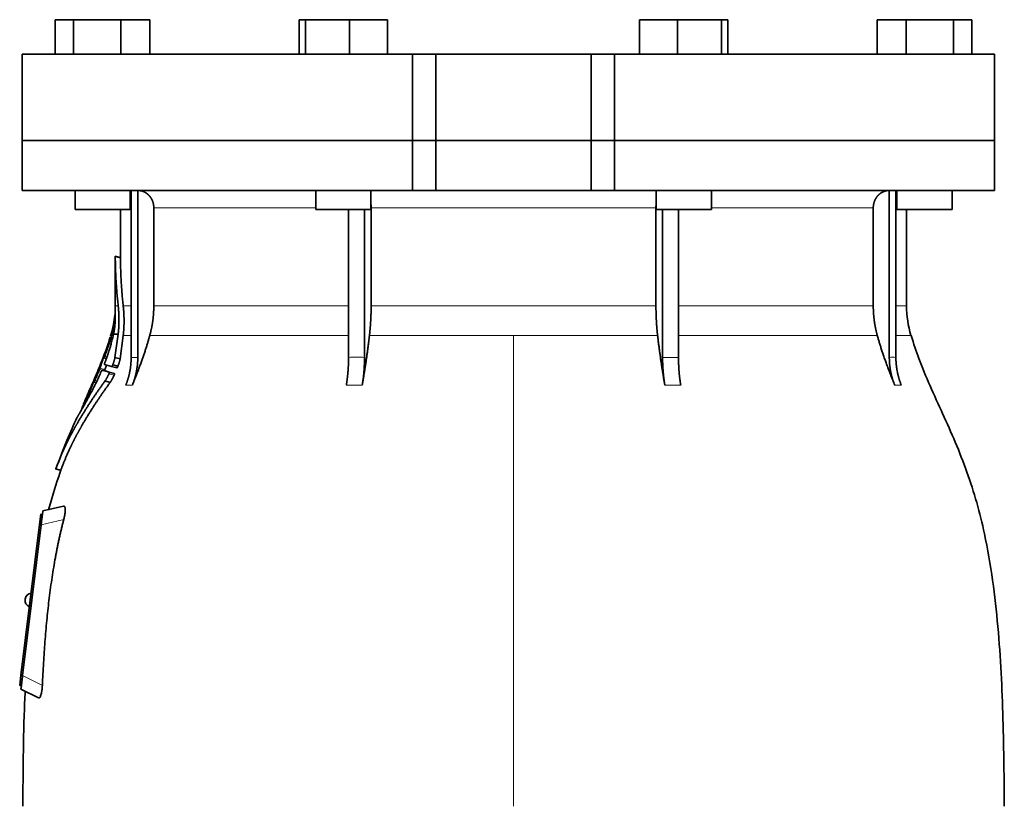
# Model space of a CAD drawing. Header units: millimetres. Extents: x 434 to 1326, y -2761 to 1974.
# Tile 28 of 33: x 441 to 726, y 1238 to 1466. Entities that reach past the tile are written whole.
import ezdxf

# ---------------------------------------------------------------- set-up
doc = ezdxf.new("R2010")
doc.units = ezdxf.units.MM
doc.layers.add('VSI344-454_FLANG', color=7, linetype='Continuous')
doc.layers.add('VSI344-454_TESTA', color=7, linetype='Continuous')

# ---------------------------------------------------------------- blocks, each defined once
blk = doc.blocks.new('SE')
at = {"layer": 'VSI344-454_FLANG', "color": 7, "linetype": 'Continuous', "lineweight": 35}
for p, q in [((451.05, 1466.15), (451.05, 1456.15)), ((451.05, 1466.15), (456.36, 1466.15)), ((456.36, 1466.15), (456.36, 1456.15)), ((456.36, 1466.15), (470.09, 1466.15)), ((470.09, 1466.15), (470.09, 1456.15)), ((470.09, 1466.15), (478.53, 1466.15)), ((478.53, 1466.15), (478.53, 1456.15)), ((521.8, 1466.15), (521.8, 1456.15)), ((521.8, 1466.15), (523.61, 1466.15)), ((523.61, 1466.15), (523.61, 1456.15)), ((523.61, 1466.15), (536.41, 1466.15)), ((536.41, 1466.15), (536.41, 1456.15)), ((536.41, 1466.15), (547.41, 1466.15)), ((547.41, 1466.15), (547.41, 1456.15)), ((620.54, 1466.15), (620.54, 1456.15)), ((620.54, 1466.15), (631.53, 1466.15)), ((631.53, 1466.15), (631.53, 1456.15)), ((631.53, 1466.15), (644.33, 1466.15)), ((644.33, 1466.15), (644.33, 1456.15)), ((644.33, 1466.15), (646.14, 1466.15)), ((646.14, 1466.15), (646.14, 1456.15)), ((689.41, 1466.15), (689.41, 1456.15)), ((689.41, 1466.15), (697.85, 1466.15)), ((697.85, 1466.15), (697.85, 1456.15)), ((697.85, 1466.15), (711.59, 1466.15)), ((711.59, 1466.15), (711.59, 1456.15)), ((711.59, 1466.15), (716.89, 1466.15)), ((716.89, 1466.15), (716.89, 1456.15)), ((554.64, 1456.15), (441.47, 1456.15)), ((441.47, 1456.15), (441.47, 1431.15)), ((554.64, 1456.15), (561.47, 1456.15)), ((554.64, 1456.15), (554.64, 1431.15)), ((561.47, 1456.15), (606.47, 1456.15)), ((561.47, 1431.15), (561.47, 1456.15)), ((606.47, 1456.15), (613.3, 1456.15)), ((606.47, 1431.15), (606.47, 1456.15)), ((723.42, 1456.15), (613.3, 1456.15)), ((613.3, 1456.15), (613.3, 1431.15)), ((723.42, 1456.15), (723.42, 1431.15)), ((441.47, 1431.15), (554.64, 1431.15)), ((554.64, 1431.15), (561.47, 1431.15)), ((561.47, 1431.15), (606.47, 1431.15)), ((606.47, 1431.15), (613.3, 1431.15)), ((723.42, 1431.15), (613.3, 1431.15))]:
    blk.add_line(p, q, dxfattribs=at)
at = {"layer": 'VSI344-454_TESTA', "color": 7, "linetype": 'Continuous', "lineweight": 35}
for p, q in [((554.64, 1431.15), (441.47, 1431.15)), ((441.47, 1431.15), (441.47, 1416.65)), ((561.47, 1431.15), (554.64, 1431.15)), ((554.64, 1416.65), (554.64, 1431.15)), ((561.47, 1431.15), (606.47, 1431.15)), ((561.47, 1431.15), (561.47, 1416.65)), ((613.3, 1431.15), (606.47, 1431.15)), ((606.47, 1431.15), (606.47, 1416.65)), ((723.42, 1431.15), (613.3, 1431.15)), ((613.3, 1431.15), (613.3, 1416.65)), ((723.42, 1416.65), (723.42, 1431.15)), ((441.47, 1416.65), (554.64, 1416.65)), ((456.79, 1416.65), (456.79, 1411.15)), ((472.79, 1411.15), (472.79, 1416.65)), ((473.07, 1416.65), (473.07, 1368.3)), ((474.99, 1416.65), (474.99, 1368.3)), ((526.61, 1416.65), (526.61, 1411.15)), ((542.61, 1411.15), (542.61, 1416.65)), ((554.64, 1416.65), (561.47, 1416.65)), ((561.47, 1416.65), (606.47, 1416.65)), ((613.3, 1416.65), (606.47, 1416.65)), ((723.42, 1416.65), (613.3, 1416.65)), ((625.34, 1416.65), (625.34, 1411.15)), ((641.34, 1411.15), (641.34, 1416.65)), ((692.96, 1416.65), (692.96, 1368.3)), ((694.87, 1416.65), (694.87, 1368.3)), ((695.15, 1416.65), (695.15, 1411.15)), ((711.15, 1411.15), (711.15, 1416.65)), ((456.79, 1411.15), (472.79, 1411.15)), ((469.97, 1411.15), (469.97, 1397.17)), ((479.63, 1411.65), (479.63, 1383.22)), ((526.61, 1411.15), (542.61, 1411.15)), ((536.12, 1411.15), (536.12, 1368.3)), ((540.74, 1411.15), (540.74, 1368.3)), ((542.67, 1411.65), (542.67, 1383.22)), ((625.28, 1411.65), (625.28, 1383.22)), ((625.34, 1411.15), (641.34, 1411.15)), ((627.2, 1411.15), (627.2, 1368.3)), ((631.82, 1411.15), (631.82, 1368.3)), ((688.31, 1411.65), (688.31, 1383.22)), ((695.15, 1411.15), (711.15, 1411.15)), ((697.97, 1383.22), (697.97, 1411.15)), ((470, 1397.19), (468.45, 1397.61)), ((468.47, 1397.62), (468.47, 1383.22)), ((467.27, 1375.09), (467.05, 1374.44)), ((467.95, 1375.04), (469.3, 1375.04)), ((469.3, 1375.04), (468.37, 1368.28)), ((469.87, 1367.88), (470.77, 1374.61)), ((465.16, 1368.15), (465.88, 1367.96)), ((469.87, 1367.89), (468.38, 1368.29)), ((467.4, 1365.63), (465.29, 1366.19)), ((467.4, 1365.63), (468.9, 1365.23)), ((467.72, 1366.11), (469.22, 1365.71)), ((464.63, 1364.6), (466.1, 1364.2)), ((466.72, 1364.03), (468.22, 1363.63)), ((461.83, 1360.74), (461.69, 1360.41)), ((462.27, 1361.15), (462.91, 1360.98)), ((466.99, 1361.05), (465.48, 1361.46)), ((460.36, 1357.33), (459.67, 1355.75)), ((451.14, 1335.95), (452.74, 1335.52)), ((453.49, 1325.16), (447.45, 1323.77)), ((446.47, 1319.85), (446.83, 1322.83)), ((446.83, 1322.83), (447.33, 1322.76)), ((447.3, 1322.5), (447.33, 1322.76)), ((447.33, 1322.76), (447.45, 1323.77)), ((441.11, 1276.18), (446.47, 1319.85)), ((446.97, 1319.79), (441.6, 1276.13)), ((442.31, 1298.26), (442.29, 1298.13)), ((440.74, 1273.2), (441.11, 1276.18)), ((441.24, 1273.14), (440.74, 1273.2)), ((441.12, 1272.15), (441.24, 1273.14)), ((441.12, 1272.15), (446.15, 1269.59)), ((441.24, 1273.14), (441.27, 1273.42))]:
    blk.add_line(p, q, dxfattribs=at)
at = {"layer": 'VSI344-454_TESTA', "color": 4, "linetype": 'Continuous', "lineweight": 9}
for p, q in [((472.79, 1411.65), (472.93, 1411.65)), ((526.61, 1411.65), (479.63, 1411.65)), ((625.28, 1411.65), (542.67, 1411.65)), ((688.31, 1411.65), (641.34, 1411.65)), ((694.93, 1411.65), (695.15, 1411.65)), ((468.47, 1397.45), (469.97, 1397.05)), ((468.47, 1383.22), (469.31, 1383.22)), ((472.93, 1383.22), (470.77, 1383.22)), ((536.08, 1383.22), (479.63, 1383.22)), ((625.28, 1383.22), (542.67, 1383.22)), ((688.31, 1383.22), (631.82, 1383.22)), ((694.93, 1383.22), (697.97, 1383.22)), ((467.27, 1375.04), (467.46, 1375.04)), ((470.77, 1374.61), (472.99, 1374.61)), ((478.46, 1374.61), (536.12, 1374.61)), ((542.18, 1374.61), (583.97, 1374.61)), ((583.97, 1374.61), (583.97, 1238.19)), ((583.97, 1374.61), (625.76, 1374.61)), ((631.85, 1374.61), (689.48, 1374.61)), ((699.23, 1374.61), (694.9, 1374.61)), ((466.92, 1372.9), (467.4, 1372.77)), ((467.02, 1373.24), (467.49, 1373.12)), ((465.83, 1367.83), (464.98, 1368.06)), ((465.24, 1368.38), (465.1, 1368.42)), ((465.39, 1368.6), (466.05, 1368.43)), ((465.65, 1369.73), (465.6, 1369.74)), ((473.07, 1368.3), (474.99, 1368.3)), ((627.2, 1368.3), (631.82, 1368.3)), ((464.02, 1365.16), (465.48, 1364.77)), ((462.85, 1362.74), (462.8, 1362.75)), ((463.88, 1364.81), (465.35, 1364.41)), ((466.61, 1363.49), (468.11, 1363.09)), ((462.87, 1360.9), (462.1, 1361.11)), ((462.37, 1361.42), (462.24, 1361.46)), ((462.52, 1361.6), (463.12, 1361.44)), ((471.51, 1360.24), (473.42, 1360.24)), ((535.47, 1360.24), (540.09, 1360.24)), ((627.85, 1360.24), (632.47, 1360.24)), ((694.52, 1360.24), (696.43, 1360.24)), ((460.84, 1357.83), (461.25, 1357.72)), ((460.98, 1358.17), (461.42, 1358.06)), ((459.5, 1355.37), (459.56, 1355.35)), ((451.25, 1336.08), (452.7, 1335.69)), ((446.97, 1319.79), (446.47, 1319.85)), ((453.51, 1321.3), (446.97, 1319.79)), ((441.11, 1276.18), (441.6, 1276.11)), ((441.6, 1276.13), (447.32, 1273.22))]:
    blk.add_line(p, q, dxfattribs=at)
at = {"layer": 'VSI344-454_TESTA', "color": 7, "linetype": 'Continuous', "lineweight": 35}
for centre, radius, start, end in [((439.97, 1383.22), 28.5, 355.6571, 0), ((727.97, 1383.22), 30, 180, 196.6836), ((439.97, 1383.22), 28.5, 343.3164, 354.6739), ((444.29, 1298.01), 2, 97.4775, 173), ((444.28, 1297.89), 2, 173, 248.5225)]:
    blk.add_arc(centre, radius, start, end, dxfattribs=at)
for points, degree, knots in [([(479.63, 1411.65), (479.63, 1412.62), (479.3, 1413.52), (479.13, 1413.96), (478.89, 1414.37), (478.65, 1414.77), (478.35, 1415.11), (478.01, 1415.49), (477.6, 1415.79), (477.29, 1416.03), (476.94, 1416.2), (476.5, 1416.41), (476.04, 1416.53), (475.53, 1416.65), (475, 1416.65)], 2, [0, 0, 0, 0.25, 0.25, 0.375, 0.375, 0.5, 0.5, 0.642857, 0.642857, 0.75, 0.75, 0.875, 0.875, 1, 1, 1]), ([(692.95, 1416.65), (692.41, 1416.65), (691.91, 1416.53), (691.44, 1416.41), (691.01, 1416.2), (690.47, 1415.93), (690.01, 1415.53), (689.79, 1415.33), (689.59, 1415.11), (689.29, 1414.77), (689.05, 1414.37), (688.81, 1413.96), (688.65, 1413.52), (688.31, 1412.62), (688.31, 1411.65)], 2, [0, 0, 0, 0.125, 0.125, 0.25, 0.25, 0.416667, 0.416667, 0.5, 0.5, 0.625, 0.625, 0.75, 0.75, 1, 1, 1]), ([(468.47, 1397.45), (468.47, 1397.46), (468.47, 1397.5), (468.47, 1397.53), (468.47, 1397.56), (468.47, 1397.59), (468.47, 1397.6), (468.47, 1397.6), (468.47, 1397.59), (468.47, 1397.58)], 3, [0, 0, 0, 0, 0.0869281, 0.1705674, 0.2524773, 0.3343163, 0.417747, 0.5043405, 0.700726, 0.700726, 0.700726, 0.700726]), ([(469.97, 1397.2), (469.97, 1397.2), (469.97, 1397.2), (469.97, 1397.19), (469.97, 1397.16), (469.97, 1397.11), (469.97, 1397.07), (469.97, 1397.05)], 3, [0.4993634, 0.4993634, 0.4993634, 0.4993634, 0.5012743, 0.6248953, 0.748744, 0.8742682, 1, 1, 1, 1]), ([(469.31, 1383.22), (469.54, 1381.13), (469.54, 1379.06), (469.53, 1377.96), (469.47, 1376.88), (469.41, 1375.95), (469.3, 1375.04)], 2, [0, 0, 0, 0.5, 0.5, 0.75, 0.75, 1, 1, 1]), ([(470.77, 1374.61), (471.01, 1376.68), (471.01, 1378.83), (471.01, 1381.01), (470.77, 1383.22)], 2, [0, 0, 0, 0.5, 0.5, 1, 1, 1]), ([(478.46, 1374.61), (479.04, 1376.7), (479.34, 1378.87), (479.63, 1381.03), (479.63, 1383.22)], 2, [0, 0, 0, 0.5, 0.5, 1, 1, 1]), ([(542.18, 1374.61), (542.42, 1376.7), (542.54, 1378.87), (542.67, 1381.03), (542.67, 1383.22)], 2, [0, 0, 0, 0.5, 0.5, 1, 1, 1]), ([(625.28, 1383.22), (625.28, 1381.03), (625.4, 1378.87), (625.52, 1376.7), (625.76, 1374.61)], 2, [0, 0, 0, 0.5, 0.5, 1, 1, 1]), ([(688.31, 1383.22), (688.31, 1381.03), (688.61, 1378.87), (688.9, 1376.7), (689.48, 1374.61)], 2, [0, 0, 0, 0.5, 0.5, 1, 1, 1]), ([(468.34, 1380.43), (468.34, 1380.44), (468.34, 1380.47), (468.35, 1380.51), (468.35, 1380.54), (468.35, 1380.57), (468.35, 1380.57), (468.35, 1380.57)], 3, [0, 0, 0, 0, 0.168351, 0.334942, 0.502689, 0.751512, 1, 1, 1, 1]), ([(468.42, 1378.56), (468.42, 1378.62), (468.43, 1378.75), (468.44, 1378.92), (468.45, 1379.07), (468.45, 1379.22), (468.45, 1379.34), (468.46, 1379.46), (468.46, 1379.56), (468.46, 1379.65), (468.46, 1379.72), (468.46, 1379.79), (468.46, 1379.85), (468.46, 1379.9), (468.46, 1379.95), (468.45, 1380.12), (468.45, 1380.4), (468.43, 1380.7), (468.41, 1380.96), (468.4, 1381.1), (468.4, 1381.12), (468.39, 1381.12)], 3, [0, 0, 0, 0, 0.0234084, 0.0454948, 0.0662673, 0.0857304, 0.103886, 0.1207337, 0.1362719, 0.1504979, 0.1634084, 0.1749999, 0.1852687, 0.1942113, 0.2018244, 0.2081053, 0.2931063, 0.3735012, 0.4491424, 0.5812047, 0.6494993, 0.6494993, 0.6494993, 0.6494993]), ([(467.95, 1375.04), (467.97, 1375.14), (468.01, 1375.34), (468.07, 1375.64), (468.12, 1375.95), (468.18, 1376.26), (468.22, 1376.57), (468.27, 1376.91), (468.31, 1377.28), (468.36, 1377.7), (468.39, 1378.13), (468.41, 1378.41), (468.42, 1378.56)], 3, [0, 0, 0, 0, 0.075287, 0.152725, 0.232371, 0.314287, 0.398538, 0.485197, 0.598878, 0.722311, 0.855869, 1, 1, 1, 1]), ([(465.39, 1366.62), (465.44, 1366.75), (465.54, 1367.01), (465.69, 1367.4), (465.83, 1367.78), (465.97, 1368.17), (466.1, 1368.55), (466.23, 1368.93), (466.36, 1369.3), (466.48, 1369.68), (466.6, 1370.05), (466.72, 1370.42), (466.84, 1370.79), (466.98, 1371.25), (467.14, 1371.81), (467.32, 1372.46), (467.49, 1373.11), (467.66, 1373.76), (467.81, 1374.41), (467.9, 1374.83), (467.95, 1375.04)], 3, [0, 0, 0, 0, 0.0436, 0.087048, 0.130354, 0.173526, 0.216573, 0.259505, 0.302334, 0.345068, 0.38772, 0.4303, 0.472822, 0.515297, 0.592533, 0.671051, 0.750942, 0.832313, 0.915286, 1, 1, 1, 1]), ([(478.46, 1374.61), (478.38, 1374.31), (478.21, 1373.71), (477.94, 1372.79), (477.65, 1371.83), (477.34, 1370.84), (477, 1369.81), (476.64, 1368.74), (476.25, 1367.64), (475.84, 1366.5), (475.41, 1365.32), (474.95, 1364.11), (474.47, 1362.85), (473.95, 1361.56), (473.6, 1360.69), (473.42, 1360.24)], 3, [0, 0, 0, 0, 0.060225, 0.123109, 0.188682, 0.256971, 0.328011, 0.401835, 0.478482, 0.557991, 0.640405, 0.725766, 0.814121, 0.905516, 1, 1, 1, 1]), ([(542.18, 1374.61), (542.15, 1374.31), (542.08, 1373.71), (541.97, 1372.79), (541.85, 1371.83), (541.71, 1370.84), (541.58, 1369.81), (541.43, 1368.74), (541.27, 1367.64), (541.1, 1366.5), (540.92, 1365.32), (540.73, 1364.11), (540.53, 1362.85), (540.31, 1361.56), (540.17, 1360.69), (540.09, 1360.24)], 3, [0, 0, 0, 0, 0.06022, 0.1231, 0.188669, 0.256956, 0.327994, 0.401817, 0.478464, 0.557974, 0.640389, 0.725753, 0.814111, 0.905511, 1, 1, 1, 1]), ([(627.85, 1360.24), (627.77, 1360.72), (627.61, 1361.67), (627.38, 1363.06), (627.17, 1364.41), (626.97, 1365.71), (626.77, 1366.97), (626.6, 1368.19), (626.43, 1369.36), (626.27, 1370.49), (626.13, 1371.58), (626, 1372.63), (625.87, 1373.63), (625.8, 1374.29), (625.76, 1374.61)], 3, [0, 0, 0, 0, 0.102224, 0.200826, 0.295868, 0.387409, 0.475507, 0.560216, 0.641588, 0.719673, 0.794516, 0.86616, 0.934643, 1, 1, 1, 1]), ([(694.52, 1360.24), (694.33, 1360.72), (693.95, 1361.67), (693.4, 1363.06), (692.88, 1364.41), (692.39, 1365.71), (691.93, 1366.97), (691.5, 1368.19), (691.09, 1369.36), (690.72, 1370.49), (690.37, 1371.58), (690.05, 1372.63), (689.75, 1373.63), (689.57, 1374.29), (689.48, 1374.61)], 3, [0, 0, 0, 0, 0.102224, 0.200826, 0.295868, 0.387409, 0.475507, 0.560216, 0.641588, 0.719673, 0.794516, 0.86616, 0.934643, 1, 1, 1, 1]), ([(726.31, 1238.19), (726.28, 1242.57), (726.2, 1250.39), (725.97, 1263.54), (725.45, 1276.83), (724.53, 1290.29), (723.04, 1303.76), (720.98, 1315.77), (718.43, 1326.24), (715.56, 1335.08), (712.18, 1343.66), (708.46, 1351.93), (704.79, 1359.92), (701.51, 1367.59), (700.05, 1372.21), (699.27, 1374.67)], 3, [0, 0, 0, 0, 0.084988, 0.1795, 0.274612, 0.370212, 0.466379, 0.563594, 0.629668, 0.695881, 0.761625, 0.826091, 0.888934, 0.950027, 1, 1, 1, 1]), ([(466.92, 1372.9), (466.93, 1372.92), (466.94, 1372.97), (466.96, 1373.03), (466.98, 1373.1), (467, 1373.17), (467.02, 1373.22), (467.02, 1373.24)], 3, [0, 0, 0, 0, 0.167837, 0.334108, 0.5018, 0.750897, 1, 1, 1, 1]), ([(464.98, 1368.06), (464.98, 1368.08), (464.99, 1368.11), (465.01, 1368.16), (465.03, 1368.23), (465.07, 1368.32), (465.09, 1368.38), (465.1, 1368.42)], 3, [0, 0, 0, 0, 0.164207, 0.326866, 0.491238, 0.745542, 1, 1, 1, 1]), ([(465.21, 1368.26), (465.2, 1368.25), (465.19, 1368.22), (465.18, 1368.19), (465.18, 1368.16), (465.18, 1368.14), (465.19, 1368.14), (465.21, 1368.18), (465.25, 1368.25), (465.29, 1368.35), (465.34, 1368.47), (465.38, 1368.56), (465.39, 1368.6)], 3, [0, 0, 0, 0, 0.063279, 0.124964, 0.186389, 0.248902, 0.37582, 0.50344, 0.627237, 0.751955, 0.876448, 1, 1, 1, 1]), ([(465.6, 1369.74), (465.61, 1369.76), (465.62, 1369.81), (465.65, 1369.87), (465.67, 1369.93), (465.7, 1370.01), (465.74, 1370.1), (465.77, 1370.17), (465.79, 1370.21), (465.79, 1370.21), (465.79, 1370.17), (465.77, 1370.11), (465.76, 1370.09)], 3, [0, 0, 0, 0, 0.062966, 0.124796, 0.186784, 0.250209, 0.375117, 0.49931, 0.626183, 0.752696, 0.875851, 1, 1, 1, 1]), ([(468.37, 1368.28), (468.37, 1368.24), (468.35, 1368.14), (468.31, 1367.98), (468.28, 1367.82), (468.23, 1367.65), (468.18, 1367.48), (468.13, 1367.3), (468.07, 1367.11), (468.01, 1366.92), (467.95, 1366.72), (467.88, 1366.52), (467.8, 1366.32), (467.75, 1366.18), (467.72, 1366.11)], 3, [0, 0, 0, 0, 0.077144, 0.155351, 0.234641, 0.315035, 0.39655, 0.479206, 0.563019, 0.648006, 0.734183, 0.821564, 0.910165, 1, 1, 1, 1]), ([(469.22, 1365.71), (469.25, 1365.77), (469.3, 1365.9), (469.37, 1366.09), (469.43, 1366.28), (469.49, 1366.46), (469.55, 1366.64), (469.6, 1366.81), (469.65, 1366.98), (469.7, 1367.14), (469.74, 1367.3), (469.78, 1367.46), (469.82, 1367.6), (469.85, 1367.75), (469.86, 1367.84), (469.87, 1367.88)], 3, [0, 0, 0, 0, 0.082904, 0.164766, 0.245597, 0.325409, 0.404213, 0.482023, 0.558851, 0.634711, 0.709616, 0.783583, 0.856625, 0.928759, 1, 1, 1, 1]), ([(471.51, 1360.24), (472.28, 1362.15), (472.68, 1364.19), (473.07, 1366.22), (473.07, 1368.3)], 2, [0, 0, 0, 0.500132, 0.500132, 1, 1, 1]), ([(474.99, 1368.3), (474.99, 1366.22), (474.59, 1364.19), (474.2, 1362.15), (473.42, 1360.24)], 2, [0, 0, 0, 0.499849, 0.499849, 1, 1, 1]), ([(535.47, 1360.24), (535.8, 1362.15), (535.96, 1364.19), (536.12, 1366.22), (536.12, 1368.3)], 2, [0, 0, 0, 0.500133, 0.500133, 1, 1, 1]), ([(540.74, 1368.3), (540.74, 1366.22), (540.58, 1364.19), (540.42, 1362.15), (540.09, 1360.24)], 2, [0, 0, 0, 0.499868, 0.499868, 1, 1, 1]), ([(627.85, 1360.24), (627.53, 1362.15), (627.37, 1364.19), (627.2, 1366.23), (627.2, 1368.3)], 2, [0, 0, 0, 0.5, 0.5, 1, 1, 1]), ([(631.82, 1368.3), (631.82, 1366.23), (631.98, 1364.19), (632.15, 1362.15), (632.47, 1360.24)], 2, [0, 0, 0, 0.5, 0.5, 1, 1, 1]), ([(694.52, 1360.24), (693.75, 1362.15), (693.35, 1364.19), (692.96, 1366.22), (692.96, 1368.3)], 2, [0, 0, 0, 0.500132, 0.500132, 1, 1, 1]), ([(694.87, 1368.3), (694.87, 1366.22), (695.26, 1364.19), (695.66, 1362.15), (696.43, 1360.24)], 2, [0, 0, 0, 0.499868, 0.499868, 1, 1, 1]), ([(463.88, 1364.81), (463.89, 1364.83), (463.91, 1364.87), (463.94, 1364.94), (463.96, 1365.01), (463.99, 1365.09), (464.01, 1365.14), (464.02, 1365.16)], 3, [0, 0, 0, 0, 0.168526, 0.335046, 0.503023, 0.75174, 1, 1, 1, 1]), ([(465.39, 1366.62), (465.38, 1366.6), (465.37, 1366.55), (465.34, 1366.49), (465.32, 1366.43), (465.31, 1366.37), (465.29, 1366.3), (465.27, 1366.22), (465.28, 1366.2), (465.29, 1366.19)], 3, [0, 0, 0, 0, 0.102907, 0.202298, 0.30042, 0.399604, 0.502115, 0.750474, 1, 1, 1, 1]), ([(465.48, 1364.77), (465.58, 1365.09), (465.72, 1365.51), (465.86, 1365.93), (465.89, 1366.03)], 3, [0, 0, 0, 0, 0.3333333, 0.4372298, 0.4372298, 0.4372298, 0.4372298]), ([(467.4, 1365.63), (467.4, 1365.63), (467.41, 1365.63), (467.43, 1365.64), (467.46, 1365.65), (467.48, 1365.68), (467.51, 1365.72), (467.55, 1365.78), (467.61, 1365.86), (467.67, 1365.98), (467.7, 1366.07), (467.72, 1366.11)], 3, [0, 0, 0, 0, 0.086868, 0.170562, 0.252673, 0.334884, 0.418871, 0.50621, 0.674735, 0.834793, 1, 1, 1, 1]), ([(469.22, 1365.71), (469.22, 1365.69), (469.2, 1365.65), (469.17, 1365.58), (469.13, 1365.51), (469.09, 1365.43), (469.05, 1365.36), (469, 1365.3), (468.96, 1365.25), (468.92, 1365.23), (468.91, 1365.23), (468.9, 1365.23)], 3, [0, 0, 0, 0, 0.081418, 0.162667, 0.245387, 0.369019, 0.494297, 0.620472, 0.74628, 0.873568, 1, 1, 1, 1]), ([(458.9, 1353.45), (459.01, 1353.65), (459.24, 1354.06), (459.63, 1354.75), (460.08, 1355.56), (460.67, 1356.64), (461.4, 1357.99), (462.17, 1359.5), (462.93, 1361.03), (463.66, 1362.55), (464.16, 1363.67), (464.4, 1364.2)], 3, [0, 0, 0, 0, 0.076554, 0.158421, 0.245571, 0.341174, 0.489368, 0.630596, 0.738412, 0.875199, 1, 1, 1, 1]), ([(462.8, 1362.75), (462.81, 1362.77), (462.83, 1362.82), (462.86, 1362.88), (462.89, 1362.95), (462.92, 1363.02), (462.96, 1363.11), (463, 1363.18), (463.02, 1363.22), (463.02, 1363.21), (463.01, 1363.17), (462.99, 1363.12), (462.98, 1363.09)], 3, [0, 0, 0, 0, 0.06381, 0.126263, 0.188678, 0.252375, 0.378548, 0.504124, 0.629235, 0.754264, 0.876896, 1, 1, 1, 1]), ([(464.63, 1364.6), (464.63, 1364.6), (464.62, 1364.6), (464.61, 1364.59), (464.59, 1364.57), (464.57, 1364.54), (464.54, 1364.49), (464.51, 1364.44), (464.47, 1364.36), (464.43, 1364.29), (464.41, 1364.23), (464.4, 1364.2)], 3, [0, 0, 0, 0, 0.082967, 0.165673, 0.249342, 0.373952, 0.499349, 0.624786, 0.749741, 0.875167, 1, 1, 1, 1]), ([(465.48, 1364.77), (465.47, 1364.75), (465.46, 1364.72), (465.45, 1364.67), (465.42, 1364.6), (465.39, 1364.51), (465.36, 1364.45), (465.35, 1364.41)], 3, [0, 0, 0, 0, 0.163722, 0.326003, 0.490132, 0.74473, 1, 1, 1, 1]), ([(466.61, 1363.49), (466.57, 1363.42), (466.51, 1363.27), (466.4, 1363.06), (466.29, 1362.83), (466.18, 1362.61), (466.05, 1362.38), (465.92, 1362.15), (465.78, 1361.91), (465.63, 1361.67), (465.53, 1361.53), (465.48, 1361.46)], 3, [0, 0, 0, 0, 0.094258, 0.191243, 0.290639, 0.392138, 0.495456, 0.611681, 0.734498, 0.863817, 1, 1, 1, 1]), ([(466.61, 1363.49), (466.62, 1363.51), (466.64, 1363.56), (466.66, 1363.62), (466.69, 1363.7), (466.72, 1363.78), (466.74, 1363.86), (466.75, 1363.93), (466.75, 1363.98), (466.74, 1364.02), (466.73, 1364.03), (466.72, 1364.03)], 3, [0, 0, 0, 0, 0.08401, 0.16737, 0.251806, 0.374676, 0.49698, 0.619813, 0.743838, 0.872043, 1, 1, 1, 1]), ([(466.99, 1361.05), (467.01, 1361.09), (467.05, 1361.15), (467.12, 1361.25), (467.19, 1361.35), (467.26, 1361.46), (467.32, 1361.57), (467.38, 1361.68), (467.45, 1361.78), (467.51, 1361.89), (467.61, 1362.08), (467.76, 1362.36), (467.94, 1362.72), (468.05, 1362.97), (468.11, 1363.09)], 3, [0, 0, 0, 0, 0.061739, 0.122065, 0.181064, 0.238788, 0.295265, 0.350503, 0.404493, 0.457217, 0.508649, 0.678163, 0.842407, 1, 1, 1, 1]), ([(468.22, 1363.63), (468.22, 1363.63), (468.23, 1363.62), (468.24, 1363.6), (468.25, 1363.57), (468.25, 1363.52), (468.24, 1363.46), (468.22, 1363.37), (468.19, 1363.28), (468.15, 1363.19), (468.13, 1363.12), (468.11, 1363.09)], 3, [0, 0, 0, 0, 0.085449, 0.170198, 0.255947, 0.379765, 0.502454, 0.624681, 0.747679, 0.874067, 1, 1, 1, 1]), ([(465.48, 1361.46), (463.2, 1358.28), (461.33, 1355.46), (459.21, 1352.24), (457.49, 1349.26), (456.55, 1347.64), (455.72, 1346.06), (454.84, 1344.4), (454.06, 1342.75), (452.48, 1339.42), (451.25, 1336.08)], 2, [0, 0, 0, 0.25, 0.25, 0.5, 0.5, 0.625, 0.625, 0.75, 0.75, 1, 1, 1]), ([(452.7, 1335.69), (453.93, 1339.02), (455.52, 1342.35), (456.3, 1343.99), (457.17, 1345.64), (458, 1347.19), (458.92, 1348.78), (460.65, 1351.77), (462.78, 1355), (464.67, 1357.85), (466.99, 1361.05)], 2, [0, 0, 0, 0.25, 0.25, 0.375, 0.375, 0.5, 0.5, 0.75, 0.75, 1, 1, 1]), ([(462.1, 1361.11), (462.1, 1361.13), (462.11, 1361.16), (462.14, 1361.21), (462.16, 1361.28), (462.2, 1361.36), (462.23, 1361.43), (462.24, 1361.46)], 3, [0, 0, 0, 0, 0.16391, 0.326464, 0.490836, 0.745226, 1, 1, 1, 1]), ([(462.32, 1361.27), (462.31, 1361.24), (462.29, 1361.19), (462.28, 1361.14), (462.31, 1361.16), (462.38, 1361.31), (462.46, 1361.47), (462.5, 1361.56), (462.52, 1361.6)], 3, [0, 0, 0, 0, 0.123664, 0.246411, 0.497463, 0.746927, 0.873761, 1, 1, 1, 1]), ([(460.84, 1357.83), (460.85, 1357.85), (460.87, 1357.89), (460.89, 1357.96), (460.92, 1358.03), (460.96, 1358.1), (460.97, 1358.15), (460.98, 1358.17)], 3, [0, 0, 0, 0, 0.168888, 0.335732, 0.503899, 0.752326, 1, 1, 1, 1]), ([(458.9, 1353.45), (458.89, 1353.44), (458.88, 1353.41), (458.85, 1353.38), (458.83, 1353.36), (458.83, 1353.36), (458.84, 1353.41), (458.86, 1353.48), (458.9, 1353.58), (458.95, 1353.68), (458.98, 1353.76), (459, 1353.81), (459.01, 1353.83)], 3, [0, 0, 0, 0, 0.063173, 0.126669, 0.25139, 0.374624, 0.497229, 0.620048, 0.744161, 0.870712, 0.935536, 1, 1, 1, 1]), ([(459.5, 1355.37), (459.5, 1355.38), (459.51, 1355.4), (459.53, 1355.44), (459.55, 1355.49), (459.57, 1355.55), (459.61, 1355.64), (459.65, 1355.72), (459.67, 1355.75)], 3, [0, 0, 0, 0, 0.125105, 0.248501, 0.372119, 0.497878, 0.748605, 1, 1, 1, 1]), ([(457.33, 1350.8), (457.33, 1350.8), (457.34, 1350.8), (457.34, 1350.81), (457.36, 1350.83), (457.38, 1350.87), (457.41, 1350.91), (457.44, 1350.96), (457.48, 1351.02), (457.52, 1351.1), (457.57, 1351.18), (457.64, 1351.29), (457.72, 1351.43), (457.83, 1351.6), (457.95, 1351.81), (458.09, 1352.04), (458.24, 1352.3), (458.35, 1352.49), (458.41, 1352.59)], 3, [0, 0, 0, 0, 0.054166, 0.108282, 0.162323, 0.21627, 0.270104, 0.323807, 0.377367, 0.430771, 0.48401, 0.53708, 0.613609, 0.690347, 0.767307, 0.844527, 0.922063, 1, 1, 1, 1]), ([(458.38, 1352.58), (458.35, 1352.53), (458.29, 1352.42), (458.2, 1352.27), (458.12, 1352.13), (458.04, 1351.99), (457.97, 1351.86), (457.9, 1351.75), (457.83, 1351.64), (457.77, 1351.53), (457.72, 1351.44), (457.67, 1351.35), (457.6, 1351.24), (457.53, 1351.12), (457.45, 1351), (457.4, 1350.9), (457.36, 1350.84), (457.34, 1350.8), (457.33, 1350.8), (457.33, 1350.8)], 3, [0, 0, 0, 0, 0.042969, 0.08578, 0.128454, 0.171009, 0.21346, 0.255821, 0.298104, 0.340321, 0.382478, 0.424584, 0.466644, 0.554492, 0.642779, 0.731504, 0.820647, 0.910165, 1, 1, 1, 1]), ([(458.38, 1352.58), (458.39, 1352.59), (458.4, 1352.61), (458.42, 1352.65), (458.44, 1352.69), (458.47, 1352.76), (458.52, 1352.85), (458.57, 1352.97), (458.62, 1353.08), (458.67, 1353.19), (458.71, 1353.29), (458.73, 1353.33), (458.74, 1353.36)], 3, [0, 0, 0, 0, 0.064055, 0.126997, 0.189862, 0.253688, 0.381042, 0.508557, 0.632366, 0.756188, 0.878525, 1, 1, 1, 1]), ([(458.74, 1353.32), (458.74, 1353.3), (458.73, 1353.28), (458.71, 1353.23), (458.69, 1353.19), (458.66, 1353.12), (458.63, 1353.04), (458.58, 1352.93), (458.53, 1352.83), (458.48, 1352.73), (458.44, 1352.65), (458.42, 1352.61), (458.41, 1352.59)], 3, [0, 0, 0, 0, 0.062493, 0.124501, 0.186876, 0.250458, 0.374582, 0.4995, 0.624366, 0.748976, 0.875076, 1, 1, 1, 1]), ([(451.25, 1336.08), (451.24, 1336.06), (451.23, 1336.03), (451.22, 1336), (451.21, 1335.97), (451.2, 1335.94), (451.2, 1335.93), (451.2, 1335.94), (451.21, 1335.97), (451.23, 1336.01), (451.24, 1336.06), (451.25, 1336.08)], 3, [0, 0, 0, 0, 0.083882, 0.167351, 0.251899, 0.376428, 0.501233, 0.625666, 0.750014, 0.87532, 1, 1, 1, 1]), ([(452.7, 1335.69), (452.7, 1335.67), (452.69, 1335.65), (452.67, 1335.61), (452.66, 1335.58), (452.65, 1335.55), (452.65, 1335.55), (452.65, 1335.55)], 3, [0, 0, 0, 0, 0.0843796, 0.168281, 0.253219, 0.3781846, 0.5009475, 0.5009475, 0.5009475, 0.5009475]), ([(453.49, 1325.16), (453.51, 1325.16), (453.55, 1325.17), (453.6, 1325.17), (453.65, 1325.15), (453.71, 1325.12), (453.77, 1325.06), (453.84, 1324.95), (453.89, 1324.8), (453.94, 1324.57), (453.97, 1324.19), (453.94, 1323.62), (453.88, 1323.05), (453.79, 1322.55), (453.71, 1322.15), (453.62, 1321.73), (453.55, 1321.45), (453.51, 1321.3)], 3, [0, 0, 0, 0, 0.03415, 0.067958, 0.101516, 0.134917, 0.197958, 0.259657, 0.318285, 0.37658, 0.490339, 0.607904, 0.728718, 0.794673, 0.861368, 0.929571, 1, 1, 1, 1]), ([(453.51, 1321.3), (453.42, 1320.94), (453.23, 1320.2), (452.95, 1319.08), (452.69, 1317.95), (452.42, 1316.81), (452.16, 1315.64), (451.91, 1314.46), (451.67, 1313.27), (451.43, 1312.06), (451.2, 1310.84), (450.7, 1308.11), (449.99, 1303.76), (449.21, 1297.89), (448.56, 1291.89), (448.14, 1286.9), (447.84, 1282.81), (447.65, 1279.69), (447.47, 1276.49), (447.37, 1274.32), (447.32, 1273.22)], 3, [0, 0, 0, 0, 0.02336, 0.047015, 0.070963, 0.095203, 0.119731, 0.144544, 0.169639, 0.195013, 0.220662, 0.246585, 0.366346, 0.49242, 0.612327, 0.739264, 0.80163, 0.865878, 0.932007, 1, 1, 1, 1]), ([(442.35, 1271.55), (442.28, 1270.32), (441.95, 1264.37), (441.79, 1252.62), (441.68, 1243.44), (441.64, 1238.19)], 3, [0, 0, 0, 0, 0.099906, 0.570416, 1, 1, 1, 1]), ([(447.32, 1273.22), (447.31, 1273.15), (447.31, 1273.01), (447.29, 1272.8), (447.28, 1272.6), (447.26, 1272.33), (447.22, 1272.01), (447.17, 1271.65), (447.11, 1271.31), (447.03, 1270.89), (446.9, 1270.43), (446.73, 1269.99), (446.57, 1269.74), (446.45, 1269.62), (446.35, 1269.57), (446.25, 1269.55), (446.18, 1269.58), (446.15, 1269.59)], 3, [0, 0, 0, 0, 0.033557, 0.066787, 0.099773, 0.132599, 0.195864, 0.258046, 0.318335, 0.378144, 0.495718, 0.614111, 0.73627, 0.799835, 0.864479, 0.931713, 1, 1, 1, 1])]:
    blk.add_open_spline(points, degree=degree, knots=knots, dxfattribs=at)
for points, degree in [([(542.67, 1411.65), (542.67, 1412.07), (542.64, 1412.48)], 2), ([(625.3, 1412.48), (625.28, 1412.07), (625.28, 1411.65)], 2), ([(468.47, 1397.45), (468.5, 1390.41), (469.31, 1383.22)], 2), ([(470.77, 1383.22), (470, 1390.21), (469.97, 1397.05)], 2), ([(468.34, 1380.43), (468.29, 1379.81), (468.15, 1378.59), (467.85, 1376.79), (467.6, 1375.62), (467.46, 1375.04)], 3), ([(461.83, 1360.74), (463.82, 1365.25), (465.6, 1369.68), (467, 1374.14)], 3), ([(467.46, 1375.04), (467.39, 1374.74), (467.24, 1374.14), (467.1, 1373.54), (467.02, 1373.24)], 3), ([(466.92, 1372.9), (466.77, 1372.43), (466.44, 1371.48), (465.93, 1370.05), (465.58, 1369.09), (465.39, 1368.6)], 3), ([(464.98, 1368.06), (464.87, 1367.74), (464.65, 1367.09), (464.33, 1366.12), (464.12, 1365.48), (464.02, 1365.16)], 3), ([(465.6, 1369.74), (465.52, 1369.52), (465.36, 1369.08), (465.19, 1368.64), (465.1, 1368.42)], 3), ([(465.21, 1368.26), (465.27, 1368.47), (465.39, 1368.87), (465.57, 1369.48), (465.7, 1369.88), (465.76, 1370.09)], 3), ([(462.8, 1362.75), (462.71, 1362.54), (462.52, 1362.1), (462.34, 1361.67), (462.24, 1361.46)], 3), ([(462.32, 1361.27), (462.39, 1361.47), (462.54, 1361.88), (462.76, 1362.48), (462.91, 1362.89), (462.98, 1363.09)], 3), ([(463.88, 1364.81), (463.74, 1364.45), (463.44, 1363.74), (462.98, 1362.68), (462.68, 1361.96), (462.52, 1361.6)], 3), ([(464.63, 1364.6), (464.8, 1364.55), (465.18, 1364.45), (465.88, 1364.26), (466.42, 1364.11), (466.72, 1364.03)], 3), ([(468.22, 1363.63), (467.92, 1363.71), (467.37, 1363.86), (466.66, 1364.05), (466.28, 1364.16), (466.1, 1364.2)], 3), ([(458.74, 1353.32), (459.05, 1354.12), (459.69, 1355.72), (460.67, 1358.09), (461.35, 1359.64), (461.69, 1360.41)], 3), ([(462.1, 1361.11), (461.97, 1360.79), (461.72, 1360.13), (461.35, 1359.16), (461.1, 1358.5), (460.98, 1358.17)], 3), ([(460.84, 1357.83), (460.64, 1357.39), (460.24, 1356.51), (459.63, 1355.18), (459.22, 1354.28), (459.01, 1353.83)], 3), ([(459.5, 1355.37), (459.41, 1355.14), (459.23, 1354.7), (458.98, 1354.03), (458.82, 1353.58), (458.74, 1353.36)], 3), ([(457.36, 1350.79), (455.5, 1346.89), (453.45, 1341.94), (451.22, 1335.96)], 3), ([(452.67, 1335.57), (452.51, 1335.32), (451.32, 1331.51), (449.08, 1324.13)], 3), ([(446.97, 1319.79), (447.16, 1321.37), (447.3, 1322.5)], 2), ([(441.27, 1273.42), (441.41, 1274.55), (441.6, 1276.13)], 2)]:
    blk.add_open_spline(points, degree=degree, dxfattribs=at)
at = {"layer": 'VSI344-454_TESTA', "color": 4, "linetype": 'Continuous', "lineweight": 9}
for points in [[(536.12, 1368.3), (536.12, 1368.3), (536.12, 1368.3), (536.12, 1368.3), (536.9, 1368.34), (538.44, 1368.37), (539.98, 1368.34), (540.74, 1368.3), (540.74, 1368.3), (540.74, 1368.3), (540.74, 1368.3)], [(692.96, 1368.3), (692.96, 1368.3), (692.96, 1368.3), (692.96, 1368.3), (693.28, 1368.34), (693.92, 1368.37), (694.55, 1368.34), (694.87, 1368.3), (694.87, 1368.3), (694.87, 1368.3), (694.87, 1368.3)]]:
    blk.add_open_spline(points, degree=3, knots=[0, 0, 0, 0, 0.000018, 0.000018, 0.000018, 0.5, 0.999982, 0.999982, 0.999982, 1, 1, 1, 1], dxfattribs=at)

msp = doc.modelspace()

# ---------------------------------------------------------------- block references
msp.add_blockref('SE', (0, 0))

doc.saveas('drawing.dxf')
